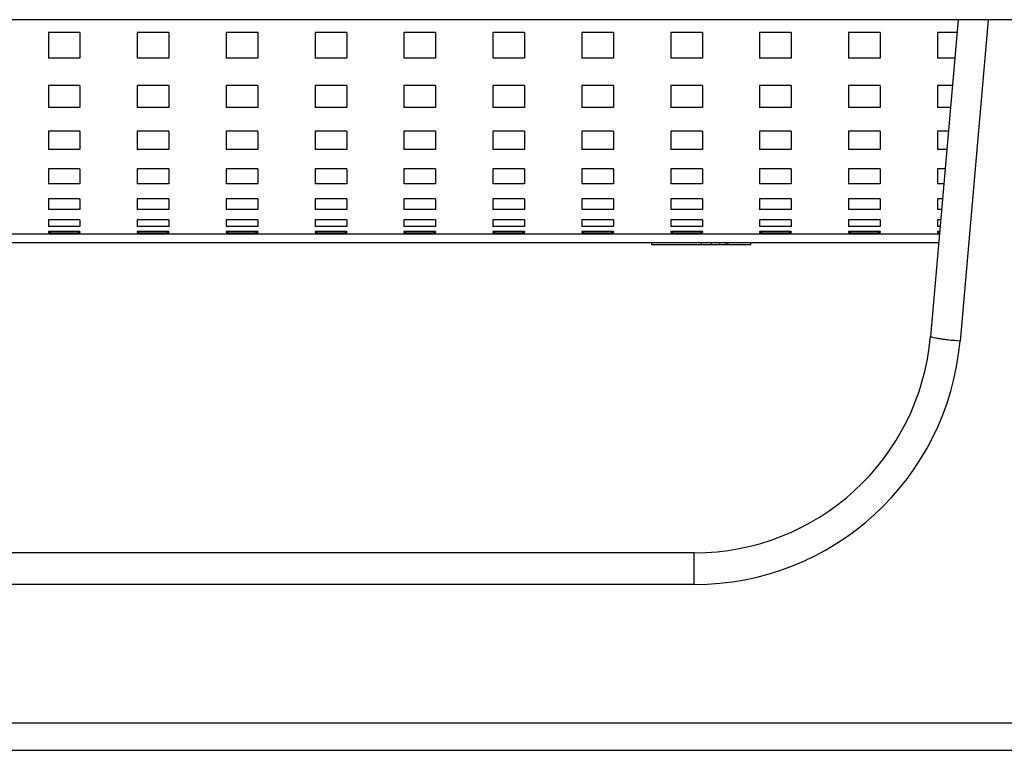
# Model space of a CAD drawing. Header units: millimetres. Extents: x -6054 to 364, y -1866 to 3094.
# Tile 231 of 256: x -4514 to -4464, y 1458 to 1495. Entities that reach past the tile are written whole.
import ezdxf

# ---------------------------------------------------------------- set-up
doc = ezdxf.new("R2010")
doc.units = ezdxf.units.MM
doc.header["$LTSCALE"] = 65.395
doc.layers.get('0').update_dxf_attribs({"linetype": 'CONTINUOUS'})

msp = doc.modelspace()

# ---------------------------------------------------------------- linework, layer by layer
at = {"linetype": 'Continuous'}
for p, q in [((-4436.824, 1495.454), (-4587.022, 1495.454)), ((-4466.673, 1495.454), (-4468.077, 1479.408)), ((-4465.158, 1495.454), (-4466.583, 1479.172)), ((-4512.723, 1494.806), (-4512.723, 1493.513)), ((-4512.723, 1494.806), (-4512.723, 1493.513)), ((-4511.123, 1494.806), (-4512.723, 1494.806)), ((-4511.123, 1494.806), (-4512.723, 1494.806)), ((-4511.123, 1494.806), (-4511.123, 1493.513)), ((-4511.123, 1494.806), (-4511.123, 1493.513)), ((-4508.223, 1494.806), (-4508.223, 1493.513)), ((-4508.223, 1494.806), (-4508.223, 1493.513)), ((-4506.623, 1494.806), (-4508.223, 1494.806)), ((-4506.623, 1494.806), (-4508.223, 1494.806)), ((-4506.623, 1494.806), (-4506.623, 1493.513)), ((-4506.623, 1494.806), (-4506.623, 1493.513)), ((-4503.723, 1494.806), (-4503.723, 1493.513)), ((-4503.723, 1494.806), (-4503.723, 1493.513)), ((-4502.123, 1494.806), (-4503.723, 1494.806)), ((-4502.123, 1494.806), (-4503.723, 1494.806)), ((-4502.123, 1494.806), (-4502.123, 1493.513)), ((-4502.123, 1494.806), (-4502.123, 1493.513)), ((-4499.223, 1494.806), (-4499.223, 1493.513)), ((-4499.223, 1494.806), (-4499.223, 1493.513)), ((-4497.623, 1494.806), (-4499.223, 1494.806)), ((-4497.623, 1494.806), (-4499.223, 1494.806)), ((-4497.623, 1494.806), (-4497.623, 1493.513)), ((-4497.623, 1494.806), (-4497.623, 1493.513)), ((-4494.723, 1494.806), (-4494.723, 1493.513)), ((-4494.723, 1494.806), (-4494.723, 1493.513)), ((-4493.123, 1494.806), (-4494.723, 1494.806)), ((-4493.123, 1494.806), (-4494.723, 1494.806)), ((-4493.123, 1494.806), (-4493.123, 1493.513)), ((-4493.123, 1494.806), (-4493.123, 1493.513)), ((-4490.223, 1494.806), (-4490.223, 1493.513)), ((-4490.223, 1494.806), (-4490.223, 1493.513)), ((-4488.623, 1494.806), (-4490.223, 1494.806)), ((-4488.623, 1494.806), (-4490.223, 1494.806)), ((-4488.623, 1494.806), (-4488.623, 1493.513)), ((-4488.623, 1494.806), (-4488.623, 1493.513)), ((-4485.723, 1494.806), (-4485.723, 1493.513)), ((-4485.723, 1494.806), (-4485.723, 1493.513)), ((-4484.123, 1494.806), (-4485.723, 1494.806)), ((-4484.123, 1494.806), (-4485.723, 1494.806)), ((-4484.123, 1494.806), (-4484.123, 1493.513)), ((-4484.123, 1494.806), (-4484.123, 1493.513)), ((-4481.223, 1494.806), (-4481.223, 1493.513)), ((-4481.223, 1494.806), (-4481.223, 1493.513)), ((-4479.623, 1494.806), (-4481.223, 1494.806)), ((-4479.623, 1494.806), (-4481.223, 1494.806)), ((-4479.623, 1494.806), (-4479.623, 1493.513)), ((-4479.623, 1494.806), (-4479.623, 1493.513)), ((-4476.723, 1494.806), (-4476.723, 1493.513)), ((-4476.723, 1494.806), (-4476.723, 1493.513)), ((-4475.123, 1494.806), (-4476.723, 1494.806)), ((-4475.123, 1494.806), (-4476.723, 1494.806)), ((-4475.123, 1494.806), (-4475.123, 1493.513)), ((-4475.123, 1494.806), (-4475.123, 1493.513)), ((-4472.223, 1494.806), (-4472.223, 1493.513)), ((-4472.223, 1494.806), (-4472.223, 1493.513)), ((-4470.623, 1494.806), (-4472.223, 1494.806)), ((-4470.623, 1494.806), (-4472.223, 1494.806)), ((-4470.623, 1494.806), (-4470.623, 1493.513)), ((-4470.623, 1494.806), (-4470.623, 1493.513)), ((-4467.723, 1494.806), (-4467.723, 1493.513)), ((-4467.723, 1494.806), (-4467.723, 1493.513)), ((-4466.73, 1494.806), (-4467.723, 1494.806)), ((-4466.73, 1494.806), (-4467.723, 1494.806)), ((-4511.123, 1493.513), (-4512.723, 1493.513)), ((-4511.123, 1493.513), (-4512.723, 1493.513)), ((-4506.623, 1493.513), (-4508.223, 1493.513)), ((-4506.623, 1493.513), (-4508.223, 1493.513)), ((-4502.123, 1493.513), (-4503.723, 1493.513)), ((-4502.123, 1493.513), (-4503.723, 1493.513)), ((-4497.623, 1493.513), (-4499.223, 1493.513)), ((-4497.623, 1493.513), (-4499.223, 1493.513)), ((-4493.123, 1493.513), (-4494.723, 1493.513)), ((-4493.123, 1493.513), (-4494.723, 1493.513)), ((-4488.623, 1493.513), (-4490.223, 1493.513)), ((-4488.623, 1493.513), (-4490.223, 1493.513)), ((-4484.123, 1493.513), (-4485.723, 1493.513)), ((-4484.123, 1493.513), (-4485.723, 1493.513)), ((-4479.623, 1493.513), (-4481.223, 1493.513)), ((-4479.623, 1493.513), (-4481.223, 1493.513)), ((-4475.123, 1493.513), (-4476.723, 1493.513)), ((-4475.123, 1493.513), (-4476.723, 1493.513)), ((-4470.623, 1493.513), (-4472.223, 1493.513)), ((-4470.623, 1493.513), (-4472.223, 1493.513)), ((-4466.843, 1493.513), (-4467.723, 1493.513)), ((-4466.843, 1493.513), (-4467.723, 1493.513)), ((-4512.723, 1492.112), (-4512.723, 1491.001)), ((-4512.723, 1492.112), (-4512.723, 1491.001)), ((-4511.123, 1492.112), (-4512.723, 1492.112)), ((-4511.123, 1492.112), (-4512.723, 1492.112)), ((-4511.123, 1492.112), (-4511.123, 1491.001)), ((-4511.123, 1492.112), (-4511.123, 1491.001)), ((-4508.223, 1492.112), (-4508.223, 1491.001)), ((-4508.223, 1492.112), (-4508.223, 1491.001)), ((-4506.623, 1492.112), (-4508.223, 1492.112)), ((-4506.623, 1492.112), (-4508.223, 1492.112)), ((-4506.623, 1492.112), (-4506.623, 1491.001)), ((-4506.623, 1492.112), (-4506.623, 1491.001)), ((-4503.723, 1492.112), (-4503.723, 1491.001)), ((-4503.723, 1492.112), (-4503.723, 1491.001)), ((-4502.123, 1492.112), (-4503.723, 1492.112)), ((-4502.123, 1492.112), (-4503.723, 1492.112)), ((-4502.123, 1492.112), (-4502.123, 1491.001)), ((-4502.123, 1492.112), (-4502.123, 1491.001)), ((-4499.223, 1492.112), (-4499.223, 1491.001)), ((-4499.223, 1492.112), (-4499.223, 1491.001)), ((-4497.623, 1492.112), (-4499.223, 1492.112)), ((-4497.623, 1492.112), (-4499.223, 1492.112)), ((-4497.623, 1492.112), (-4497.623, 1491.001)), ((-4497.623, 1492.112), (-4497.623, 1491.001)), ((-4494.723, 1492.112), (-4494.723, 1491.001)), ((-4494.723, 1492.112), (-4494.723, 1491.001)), ((-4493.123, 1492.112), (-4494.723, 1492.112)), ((-4493.123, 1492.112), (-4494.723, 1492.112)), ((-4493.123, 1492.112), (-4493.123, 1491.001)), ((-4493.123, 1492.112), (-4493.123, 1491.001)), ((-4490.223, 1492.112), (-4490.223, 1491.001)), ((-4490.223, 1492.112), (-4490.223, 1491.001)), ((-4488.623, 1492.112), (-4490.223, 1492.112)), ((-4488.623, 1492.112), (-4490.223, 1492.112)), ((-4488.623, 1492.112), (-4488.623, 1491.001)), ((-4488.623, 1492.112), (-4488.623, 1491.001)), ((-4485.723, 1492.112), (-4485.723, 1491.001)), ((-4485.723, 1492.112), (-4485.723, 1491.001)), ((-4484.123, 1492.112), (-4485.723, 1492.112)), ((-4484.123, 1492.112), (-4485.723, 1492.112)), ((-4484.123, 1492.112), (-4484.123, 1491.001)), ((-4484.123, 1492.112), (-4484.123, 1491.001)), ((-4481.223, 1492.112), (-4481.223, 1491.001)), ((-4481.223, 1492.112), (-4481.223, 1491.001)), ((-4479.623, 1492.112), (-4481.223, 1492.112)), ((-4479.623, 1492.112), (-4481.223, 1492.112)), ((-4479.623, 1492.112), (-4479.623, 1491.001)), ((-4479.623, 1492.112), (-4479.623, 1491.001)), ((-4476.723, 1492.112), (-4476.723, 1491.001)), ((-4476.723, 1492.112), (-4476.723, 1491.001)), ((-4475.123, 1492.112), (-4476.723, 1492.112)), ((-4475.123, 1492.112), (-4476.723, 1492.112)), ((-4475.123, 1492.112), (-4475.123, 1491.001)), ((-4475.123, 1492.112), (-4475.123, 1491.001)), ((-4472.223, 1492.112), (-4472.223, 1491.001)), ((-4472.223, 1492.112), (-4472.223, 1491.001)), ((-4470.623, 1492.112), (-4472.223, 1492.112)), ((-4470.623, 1492.112), (-4472.223, 1492.112)), ((-4470.623, 1492.112), (-4470.623, 1491.001)), ((-4470.623, 1492.112), (-4470.623, 1491.001)), ((-4467.723, 1492.112), (-4467.723, 1491.001)), ((-4467.723, 1492.112), (-4467.723, 1491.001)), ((-4466.965, 1492.112), (-4467.723, 1492.112)), ((-4466.965, 1492.112), (-4467.723, 1492.112)), ((-4511.123, 1491.001), (-4512.723, 1491.001)), ((-4511.123, 1491.001), (-4512.723, 1491.001)), ((-4506.623, 1491.001), (-4508.223, 1491.001)), ((-4506.623, 1491.001), (-4508.223, 1491.001)), ((-4502.123, 1491.001), (-4503.723, 1491.001)), ((-4502.123, 1491.001), (-4503.723, 1491.001)), ((-4497.623, 1491.001), (-4499.223, 1491.001)), ((-4497.623, 1491.001), (-4499.223, 1491.001)), ((-4493.123, 1491.001), (-4494.723, 1491.001)), ((-4493.123, 1491.001), (-4494.723, 1491.001)), ((-4488.623, 1491.001), (-4490.223, 1491.001)), ((-4488.623, 1491.001), (-4490.223, 1491.001)), ((-4484.123, 1491.001), (-4485.723, 1491.001)), ((-4484.123, 1491.001), (-4485.723, 1491.001)), ((-4479.623, 1491.001), (-4481.223, 1491.001)), ((-4479.623, 1491.001), (-4481.223, 1491.001)), ((-4475.123, 1491.001), (-4476.723, 1491.001)), ((-4475.123, 1491.001), (-4476.723, 1491.001)), ((-4470.623, 1491.001), (-4472.223, 1491.001)), ((-4470.623, 1491.001), (-4472.223, 1491.001)), ((-4467.063, 1491.001), (-4467.723, 1491.001)), ((-4467.063, 1491.001), (-4467.723, 1491.001)), ((-4512.723, 1489.808), (-4512.723, 1488.875)), ((-4512.723, 1489.808), (-4512.723, 1488.875)), ((-4511.123, 1489.808), (-4512.723, 1489.808)), ((-4511.123, 1489.808), (-4512.723, 1489.808)), ((-4511.123, 1489.808), (-4511.123, 1488.875)), ((-4511.123, 1489.808), (-4511.123, 1488.875)), ((-4508.223, 1489.808), (-4508.223, 1488.875)), ((-4508.223, 1489.808), (-4508.223, 1488.875)), ((-4506.623, 1489.808), (-4508.223, 1489.808)), ((-4506.623, 1489.808), (-4508.223, 1489.808)), ((-4506.623, 1489.808), (-4506.623, 1488.875)), ((-4506.623, 1489.808), (-4506.623, 1488.875)), ((-4503.723, 1489.808), (-4503.723, 1488.875)), ((-4503.723, 1489.808), (-4503.723, 1488.875)), ((-4502.123, 1489.808), (-4503.723, 1489.808)), ((-4502.123, 1489.808), (-4503.723, 1489.808)), ((-4502.123, 1489.808), (-4502.123, 1488.875)), ((-4502.123, 1489.808), (-4502.123, 1488.875)), ((-4499.223, 1489.808), (-4499.223, 1488.875)), ((-4499.223, 1489.808), (-4499.223, 1488.875)), ((-4497.623, 1489.808), (-4499.223, 1489.808)), ((-4497.623, 1489.808), (-4499.223, 1489.808)), ((-4497.623, 1489.808), (-4497.623, 1488.875)), ((-4497.623, 1489.808), (-4497.623, 1488.875)), ((-4494.723, 1489.808), (-4494.723, 1488.875)), ((-4494.723, 1489.808), (-4494.723, 1488.875)), ((-4493.123, 1489.808), (-4494.723, 1489.808)), ((-4493.123, 1489.808), (-4494.723, 1489.808)), ((-4493.123, 1489.808), (-4493.123, 1488.875)), ((-4493.123, 1489.808), (-4493.123, 1488.875)), ((-4490.223, 1489.808), (-4490.223, 1488.875)), ((-4490.223, 1489.808), (-4490.223, 1488.875)), ((-4488.623, 1489.808), (-4490.223, 1489.808)), ((-4488.623, 1489.808), (-4490.223, 1489.808)), ((-4488.623, 1489.808), (-4488.623, 1488.875)), ((-4488.623, 1489.808), (-4488.623, 1488.875)), ((-4485.723, 1489.808), (-4485.723, 1488.875)), ((-4485.723, 1489.808), (-4485.723, 1488.875)), ((-4484.123, 1489.808), (-4485.723, 1489.808)), ((-4484.123, 1489.808), (-4485.723, 1489.808)), ((-4484.123, 1489.808), (-4484.123, 1488.875)), ((-4484.123, 1489.808), (-4484.123, 1488.875)), ((-4481.223, 1489.808), (-4481.223, 1488.875)), ((-4481.223, 1489.808), (-4481.223, 1488.875)), ((-4479.623, 1489.808), (-4481.223, 1489.808)), ((-4479.623, 1489.808), (-4481.223, 1489.808)), ((-4479.623, 1489.808), (-4479.623, 1488.875)), ((-4479.623, 1489.808), (-4479.623, 1488.875)), ((-4476.723, 1489.808), (-4476.723, 1488.875)), ((-4476.723, 1489.808), (-4476.723, 1488.875)), ((-4475.123, 1489.808), (-4476.723, 1489.808)), ((-4475.123, 1489.808), (-4476.723, 1489.808)), ((-4475.123, 1489.808), (-4475.123, 1488.875)), ((-4475.123, 1489.808), (-4475.123, 1488.875)), ((-4472.223, 1489.808), (-4472.223, 1488.875)), ((-4472.223, 1489.808), (-4472.223, 1488.875)), ((-4470.623, 1489.808), (-4472.223, 1489.808)), ((-4470.623, 1489.808), (-4472.223, 1489.808)), ((-4470.623, 1489.808), (-4470.623, 1488.875)), ((-4470.623, 1489.808), (-4470.623, 1488.875)), ((-4467.723, 1489.808), (-4467.723, 1488.875)), ((-4467.723, 1489.808), (-4467.723, 1488.875)), ((-4467.167, 1489.808), (-4467.723, 1489.808)), ((-4467.167, 1489.808), (-4467.723, 1489.808)), ((-4511.123, 1488.875), (-4512.723, 1488.875)), ((-4511.123, 1488.875), (-4512.723, 1488.875)), ((-4506.623, 1488.875), (-4508.223, 1488.875)), ((-4506.623, 1488.875), (-4508.223, 1488.875)), ((-4502.123, 1488.875), (-4503.723, 1488.875)), ((-4502.123, 1488.875), (-4503.723, 1488.875)), ((-4497.623, 1488.875), (-4499.223, 1488.875)), ((-4497.623, 1488.875), (-4499.223, 1488.875)), ((-4493.123, 1488.875), (-4494.723, 1488.875)), ((-4493.123, 1488.875), (-4494.723, 1488.875)), ((-4488.623, 1488.875), (-4490.223, 1488.875)), ((-4488.623, 1488.875), (-4490.223, 1488.875)), ((-4484.123, 1488.875), (-4485.723, 1488.875)), ((-4484.123, 1488.875), (-4485.723, 1488.875)), ((-4479.623, 1488.875), (-4481.223, 1488.875)), ((-4479.623, 1488.875), (-4481.223, 1488.875)), ((-4475.123, 1488.875), (-4476.723, 1488.875)), ((-4475.123, 1488.875), (-4476.723, 1488.875)), ((-4470.623, 1488.875), (-4472.223, 1488.875)), ((-4470.623, 1488.875), (-4472.223, 1488.875)), ((-4467.249, 1488.875), (-4467.723, 1488.875)), ((-4467.249, 1488.875), (-4467.723, 1488.875)), ((-4512.723, 1487.894), (-4512.723, 1487.148)), ((-4512.723, 1487.894), (-4512.723, 1487.148)), ((-4511.123, 1487.894), (-4512.723, 1487.894)), ((-4511.123, 1487.894), (-4512.723, 1487.894)), ((-4511.123, 1487.894), (-4511.123, 1487.148)), ((-4511.123, 1487.894), (-4511.123, 1487.148)), ((-4508.223, 1487.894), (-4508.223, 1487.148)), ((-4508.223, 1487.894), (-4508.223, 1487.148)), ((-4506.623, 1487.894), (-4508.223, 1487.894)), ((-4506.623, 1487.894), (-4508.223, 1487.894)), ((-4506.623, 1487.894), (-4506.623, 1487.148)), ((-4506.623, 1487.894), (-4506.623, 1487.148)), ((-4503.723, 1487.894), (-4503.723, 1487.148)), ((-4503.723, 1487.894), (-4503.723, 1487.148)), ((-4502.123, 1487.894), (-4503.723, 1487.894)), ((-4502.123, 1487.894), (-4503.723, 1487.894)), ((-4502.123, 1487.894), (-4502.123, 1487.148)), ((-4502.123, 1487.894), (-4502.123, 1487.148)), ((-4499.223, 1487.894), (-4499.223, 1487.148)), ((-4499.223, 1487.894), (-4499.223, 1487.148)), ((-4497.623, 1487.894), (-4499.223, 1487.894)), ((-4497.623, 1487.894), (-4499.223, 1487.894)), ((-4497.623, 1487.894), (-4497.623, 1487.148)), ((-4497.623, 1487.894), (-4497.623, 1487.148)), ((-4494.723, 1487.894), (-4494.723, 1487.148)), ((-4494.723, 1487.894), (-4494.723, 1487.148)), ((-4493.123, 1487.894), (-4494.723, 1487.894)), ((-4493.123, 1487.894), (-4494.723, 1487.894)), ((-4493.123, 1487.894), (-4493.123, 1487.148)), ((-4493.123, 1487.894), (-4493.123, 1487.148)), ((-4490.223, 1487.894), (-4490.223, 1487.148)), ((-4490.223, 1487.894), (-4490.223, 1487.148)), ((-4488.623, 1487.894), (-4490.223, 1487.894)), ((-4488.623, 1487.894), (-4490.223, 1487.894)), ((-4488.623, 1487.894), (-4488.623, 1487.148)), ((-4488.623, 1487.894), (-4488.623, 1487.148)), ((-4485.723, 1487.894), (-4485.723, 1487.148)), ((-4485.723, 1487.894), (-4485.723, 1487.148)), ((-4484.123, 1487.894), (-4485.723, 1487.894)), ((-4484.123, 1487.894), (-4485.723, 1487.894)), ((-4484.123, 1487.894), (-4484.123, 1487.148)), ((-4484.123, 1487.894), (-4484.123, 1487.148)), ((-4481.223, 1487.894), (-4481.223, 1487.148)), ((-4481.223, 1487.894), (-4481.223, 1487.148)), ((-4479.623, 1487.894), (-4481.223, 1487.894)), ((-4479.623, 1487.894), (-4481.223, 1487.894)), ((-4479.623, 1487.894), (-4479.623, 1487.148)), ((-4479.623, 1487.894), (-4479.623, 1487.148)), ((-4476.723, 1487.894), (-4476.723, 1487.148)), ((-4476.723, 1487.894), (-4476.723, 1487.148)), ((-4475.123, 1487.894), (-4476.723, 1487.894)), ((-4475.123, 1487.894), (-4476.723, 1487.894)), ((-4475.123, 1487.894), (-4475.123, 1487.148)), ((-4475.123, 1487.894), (-4475.123, 1487.148)), ((-4472.223, 1487.894), (-4472.223, 1487.148)), ((-4472.223, 1487.894), (-4472.223, 1487.148)), ((-4470.623, 1487.894), (-4472.223, 1487.894)), ((-4470.623, 1487.894), (-4472.223, 1487.894)), ((-4470.623, 1487.894), (-4470.623, 1487.148)), ((-4470.623, 1487.894), (-4470.623, 1487.148)), ((-4467.723, 1487.894), (-4467.723, 1487.148)), ((-4467.723, 1487.894), (-4467.723, 1487.148)), ((-4467.334, 1487.894), (-4467.723, 1487.894)), ((-4467.334, 1487.894), (-4467.723, 1487.894)), ((-4511.123, 1487.148), (-4512.723, 1487.148)), ((-4511.123, 1487.148), (-4512.723, 1487.148)), ((-4506.623, 1487.148), (-4508.223, 1487.148)), ((-4506.623, 1487.148), (-4508.223, 1487.148)), ((-4502.123, 1487.148), (-4503.723, 1487.148)), ((-4502.123, 1487.148), (-4503.723, 1487.148)), ((-4497.623, 1487.148), (-4499.223, 1487.148)), ((-4497.623, 1487.148), (-4499.223, 1487.148)), ((-4493.123, 1487.148), (-4494.723, 1487.148)), ((-4493.123, 1487.148), (-4494.723, 1487.148)), ((-4488.623, 1487.148), (-4490.223, 1487.148)), ((-4488.623, 1487.148), (-4490.223, 1487.148)), ((-4484.123, 1487.148), (-4485.723, 1487.148)), ((-4484.123, 1487.148), (-4485.723, 1487.148)), ((-4479.623, 1487.148), (-4481.223, 1487.148)), ((-4479.623, 1487.148), (-4481.223, 1487.148)), ((-4475.123, 1487.148), (-4476.723, 1487.148)), ((-4475.123, 1487.148), (-4476.723, 1487.148)), ((-4470.623, 1487.148), (-4472.223, 1487.148)), ((-4470.623, 1487.148), (-4472.223, 1487.148)), ((-4467.4, 1487.148), (-4467.723, 1487.148)), ((-4467.4, 1487.148), (-4467.723, 1487.148)), ((-4512.723, 1486.389), (-4512.723, 1485.837)), ((-4512.723, 1486.389), (-4512.723, 1485.837)), ((-4511.123, 1486.389), (-4512.723, 1486.389)), ((-4511.123, 1486.389), (-4512.723, 1486.389)), ((-4511.123, 1486.389), (-4511.123, 1485.837)), ((-4511.123, 1486.389), (-4511.123, 1485.837)), ((-4508.223, 1486.389), (-4508.223, 1485.837)), ((-4508.223, 1486.389), (-4508.223, 1485.837)), ((-4506.623, 1486.389), (-4508.223, 1486.389)), ((-4506.623, 1486.389), (-4508.223, 1486.389)), ((-4506.623, 1486.389), (-4506.623, 1485.837)), ((-4506.623, 1486.389), (-4506.623, 1485.837)), ((-4503.723, 1486.389), (-4503.723, 1485.837)), ((-4503.723, 1486.389), (-4503.723, 1485.837)), ((-4502.123, 1486.389), (-4503.723, 1486.389)), ((-4502.123, 1486.389), (-4503.723, 1486.389)), ((-4502.123, 1486.389), (-4502.123, 1485.837)), ((-4502.123, 1486.389), (-4502.123, 1485.837)), ((-4499.223, 1486.389), (-4499.223, 1485.837)), ((-4499.223, 1486.389), (-4499.223, 1485.837)), ((-4497.623, 1486.389), (-4499.223, 1486.389)), ((-4497.623, 1486.389), (-4499.223, 1486.389)), ((-4497.623, 1486.389), (-4497.623, 1485.837)), ((-4497.623, 1486.389), (-4497.623, 1485.837)), ((-4494.723, 1486.389), (-4494.723, 1485.837)), ((-4494.723, 1486.389), (-4494.723, 1485.837)), ((-4493.123, 1486.389), (-4494.723, 1486.389)), ((-4493.123, 1486.389), (-4494.723, 1486.389)), ((-4493.123, 1486.389), (-4493.123, 1485.837)), ((-4493.123, 1486.389), (-4493.123, 1485.837)), ((-4490.223, 1486.389), (-4490.223, 1485.837)), ((-4490.223, 1486.389), (-4490.223, 1485.837)), ((-4488.623, 1486.389), (-4490.223, 1486.389)), ((-4488.623, 1486.389), (-4490.223, 1486.389)), ((-4488.623, 1486.389), (-4488.623, 1485.837)), ((-4488.623, 1486.389), (-4488.623, 1485.837)), ((-4485.723, 1486.389), (-4485.723, 1485.837)), ((-4485.723, 1486.389), (-4485.723, 1485.837)), ((-4484.123, 1486.389), (-4485.723, 1486.389)), ((-4484.123, 1486.389), (-4485.723, 1486.389)), ((-4484.123, 1486.389), (-4484.123, 1485.837)), ((-4484.123, 1486.389), (-4484.123, 1485.837)), ((-4481.223, 1486.389), (-4481.223, 1485.837)), ((-4481.223, 1486.389), (-4481.223, 1485.837)), ((-4479.623, 1486.389), (-4481.223, 1486.389)), ((-4479.623, 1486.389), (-4481.223, 1486.389)), ((-4479.623, 1486.389), (-4479.623, 1485.837)), ((-4479.623, 1486.389), (-4479.623, 1485.837)), ((-4476.723, 1486.389), (-4476.723, 1485.837)), ((-4476.723, 1486.389), (-4476.723, 1485.837)), ((-4475.123, 1486.389), (-4476.723, 1486.389)), ((-4475.123, 1486.389), (-4476.723, 1486.389)), ((-4475.123, 1486.389), (-4475.123, 1485.837)), ((-4475.123, 1486.389), (-4475.123, 1485.837)), ((-4472.223, 1486.389), (-4472.223, 1485.837)), ((-4472.223, 1486.389), (-4472.223, 1485.837)), ((-4470.623, 1486.389), (-4472.223, 1486.389)), ((-4470.623, 1486.389), (-4472.223, 1486.389)), ((-4470.623, 1486.389), (-4470.623, 1485.837)), ((-4470.623, 1486.389), (-4470.623, 1485.837)), ((-4467.723, 1486.389), (-4467.723, 1485.837)), ((-4467.723, 1486.389), (-4467.723, 1485.837)), ((-4467.466, 1486.389), (-4467.723, 1486.389)), ((-4467.466, 1486.389), (-4467.723, 1486.389)), ((-4511.123, 1485.837), (-4512.723, 1485.837)), ((-4511.123, 1485.837), (-4512.723, 1485.837)), ((-4506.623, 1485.837), (-4508.223, 1485.837)), ((-4506.623, 1485.837), (-4508.223, 1485.837)), ((-4502.123, 1485.837), (-4503.723, 1485.837)), ((-4502.123, 1485.837), (-4503.723, 1485.837)), ((-4497.623, 1485.837), (-4499.223, 1485.837)), ((-4497.623, 1485.837), (-4499.223, 1485.837)), ((-4493.123, 1485.837), (-4494.723, 1485.837)), ((-4493.123, 1485.837), (-4494.723, 1485.837)), ((-4488.623, 1485.837), (-4490.223, 1485.837)), ((-4488.623, 1485.837), (-4490.223, 1485.837)), ((-4484.123, 1485.837), (-4485.723, 1485.837)), ((-4484.123, 1485.837), (-4485.723, 1485.837)), ((-4479.623, 1485.837), (-4481.223, 1485.837)), ((-4479.623, 1485.837), (-4481.223, 1485.837)), ((-4475.123, 1485.837), (-4476.723, 1485.837)), ((-4475.123, 1485.837), (-4476.723, 1485.837)), ((-4470.623, 1485.837), (-4472.223, 1485.837)), ((-4470.623, 1485.837), (-4472.223, 1485.837)), ((-4467.515, 1485.837), (-4467.723, 1485.837)), ((-4467.515, 1485.837), (-4467.723, 1485.837)), ((-4512.723, 1485.315), (-4512.723, 1484.98)), ((-4512.723, 1485.315), (-4512.723, 1484.98)), ((-4511.123, 1485.315), (-4512.723, 1485.315)), ((-4511.123, 1485.315), (-4512.723, 1485.315)), ((-4511.123, 1485.315), (-4511.123, 1484.98)), ((-4511.123, 1485.315), (-4511.123, 1484.98)), ((-4508.223, 1485.315), (-4508.223, 1484.98)), ((-4508.223, 1485.315), (-4508.223, 1484.98)), ((-4506.623, 1485.315), (-4508.223, 1485.315)), ((-4506.623, 1485.315), (-4508.223, 1485.315)), ((-4506.623, 1485.315), (-4506.623, 1484.98)), ((-4506.623, 1485.315), (-4506.623, 1484.98)), ((-4503.723, 1485.315), (-4503.723, 1484.98)), ((-4503.723, 1485.315), (-4503.723, 1484.98)), ((-4502.123, 1485.315), (-4503.723, 1485.315)), ((-4502.123, 1485.315), (-4503.723, 1485.315)), ((-4502.123, 1485.315), (-4502.123, 1484.98)), ((-4502.123, 1485.315), (-4502.123, 1484.98)), ((-4499.223, 1485.315), (-4499.223, 1484.98)), ((-4499.223, 1485.315), (-4499.223, 1484.98)), ((-4497.623, 1485.315), (-4499.223, 1485.315)), ((-4497.623, 1485.315), (-4499.223, 1485.315)), ((-4497.623, 1485.315), (-4497.623, 1484.98)), ((-4497.623, 1485.315), (-4497.623, 1484.98)), ((-4494.723, 1485.315), (-4494.723, 1484.98)), ((-4494.723, 1485.315), (-4494.723, 1484.98)), ((-4493.123, 1485.315), (-4494.723, 1485.315)), ((-4493.123, 1485.315), (-4494.723, 1485.315)), ((-4493.123, 1485.315), (-4493.123, 1484.98)), ((-4493.123, 1485.315), (-4493.123, 1484.98)), ((-4490.223, 1485.315), (-4490.223, 1484.98)), ((-4490.223, 1485.315), (-4490.223, 1484.98)), ((-4488.623, 1485.315), (-4490.223, 1485.315)), ((-4488.623, 1485.315), (-4490.223, 1485.315)), ((-4488.623, 1485.315), (-4488.623, 1484.98)), ((-4488.623, 1485.315), (-4488.623, 1484.98)), ((-4485.723, 1485.315), (-4485.723, 1484.98)), ((-4485.723, 1485.315), (-4485.723, 1484.98)), ((-4484.123, 1485.315), (-4485.723, 1485.315)), ((-4484.123, 1485.315), (-4485.723, 1485.315)), ((-4484.123, 1485.315), (-4484.123, 1484.98)), ((-4484.123, 1485.315), (-4484.123, 1484.98)), ((-4481.223, 1485.315), (-4481.223, 1484.98)), ((-4481.223, 1485.315), (-4481.223, 1484.98)), ((-4479.623, 1485.315), (-4481.223, 1485.315)), ((-4479.623, 1485.315), (-4481.223, 1485.315)), ((-4479.623, 1485.315), (-4479.623, 1484.98)), ((-4479.623, 1485.315), (-4479.623, 1484.98)), ((-4476.723, 1485.315), (-4476.723, 1484.98)), ((-4476.723, 1485.315), (-4476.723, 1484.98)), ((-4475.123, 1485.315), (-4476.723, 1485.315)), ((-4475.123, 1485.315), (-4476.723, 1485.315)), ((-4475.123, 1485.315), (-4475.123, 1484.98)), ((-4475.123, 1485.315), (-4475.123, 1484.98)), ((-4472.223, 1485.315), (-4472.223, 1484.98)), ((-4472.223, 1485.315), (-4472.223, 1484.98)), ((-4470.623, 1485.315), (-4472.223, 1485.315)), ((-4470.623, 1485.315), (-4472.223, 1485.315)), ((-4470.623, 1485.315), (-4470.623, 1484.98)), ((-4470.623, 1485.315), (-4470.623, 1484.98)), ((-4467.723, 1485.315), (-4467.723, 1484.98)), ((-4467.723, 1485.315), (-4467.723, 1484.98)), ((-4467.56, 1485.315), (-4467.723, 1485.315)), ((-4467.56, 1485.315), (-4467.723, 1485.315)), ((-4467.623, 1484.593), (-4554.723, 1484.593)), ((-4511.123, 1484.98), (-4512.723, 1484.98)), ((-4511.123, 1484.98), (-4512.723, 1484.98)), ((-4512.723, 1484.731), (-4512.723, 1484.678)), ((-4512.723, 1484.731), (-4512.723, 1484.678)), ((-4511.123, 1484.731), (-4512.723, 1484.731)), ((-4511.123, 1484.731), (-4512.723, 1484.731)), ((-4511.123, 1484.731), (-4511.123, 1484.678)), ((-4511.123, 1484.731), (-4511.123, 1484.678)), ((-4506.623, 1484.98), (-4508.223, 1484.98)), ((-4506.623, 1484.98), (-4508.223, 1484.98)), ((-4508.223, 1484.731), (-4508.223, 1484.678)), ((-4508.223, 1484.731), (-4508.223, 1484.678)), ((-4506.623, 1484.731), (-4508.223, 1484.731)), ((-4506.623, 1484.731), (-4508.223, 1484.731)), ((-4506.623, 1484.731), (-4506.623, 1484.678)), ((-4506.623, 1484.731), (-4506.623, 1484.678)), ((-4502.123, 1484.98), (-4503.723, 1484.98)), ((-4502.123, 1484.98), (-4503.723, 1484.98)), ((-4503.723, 1484.731), (-4503.723, 1484.678)), ((-4503.723, 1484.731), (-4503.723, 1484.678)), ((-4502.123, 1484.731), (-4503.723, 1484.731)), ((-4502.123, 1484.731), (-4503.723, 1484.731)), ((-4502.123, 1484.731), (-4502.123, 1484.678)), ((-4502.123, 1484.731), (-4502.123, 1484.678)), ((-4497.623, 1484.98), (-4499.223, 1484.98)), ((-4497.623, 1484.98), (-4499.223, 1484.98)), ((-4499.223, 1484.731), (-4499.223, 1484.678)), ((-4499.223, 1484.731), (-4499.223, 1484.678)), ((-4497.623, 1484.731), (-4499.223, 1484.731)), ((-4497.623, 1484.731), (-4499.223, 1484.731)), ((-4497.623, 1484.731), (-4497.623, 1484.678)), ((-4497.623, 1484.731), (-4497.623, 1484.678)), ((-4493.123, 1484.98), (-4494.723, 1484.98)), ((-4493.123, 1484.98), (-4494.723, 1484.98)), ((-4494.723, 1484.731), (-4494.723, 1484.678)), ((-4494.723, 1484.731), (-4494.723, 1484.678)), ((-4493.123, 1484.731), (-4494.723, 1484.731)), ((-4493.123, 1484.731), (-4494.723, 1484.731)), ((-4493.123, 1484.731), (-4493.123, 1484.678)), ((-4493.123, 1484.731), (-4493.123, 1484.678)), ((-4488.623, 1484.98), (-4490.223, 1484.98)), ((-4488.623, 1484.98), (-4490.223, 1484.98)), ((-4490.223, 1484.731), (-4490.223, 1484.678)), ((-4490.223, 1484.731), (-4490.223, 1484.678)), ((-4488.623, 1484.731), (-4490.223, 1484.731)), ((-4488.623, 1484.731), (-4490.223, 1484.731)), ((-4488.623, 1484.731), (-4488.623, 1484.678)), ((-4488.623, 1484.731), (-4488.623, 1484.678)), ((-4484.123, 1484.98), (-4485.723, 1484.98)), ((-4484.123, 1484.98), (-4485.723, 1484.98)), ((-4485.723, 1484.731), (-4485.723, 1484.678)), ((-4485.723, 1484.731), (-4485.723, 1484.678)), ((-4484.123, 1484.731), (-4485.723, 1484.731)), ((-4484.123, 1484.731), (-4485.723, 1484.731)), ((-4484.123, 1484.731), (-4484.123, 1484.678)), ((-4484.123, 1484.731), (-4484.123, 1484.678)), ((-4479.623, 1484.98), (-4481.223, 1484.98)), ((-4479.623, 1484.98), (-4481.223, 1484.98)), ((-4481.223, 1484.731), (-4481.223, 1484.678)), ((-4481.223, 1484.731), (-4481.223, 1484.678)), ((-4479.623, 1484.731), (-4481.223, 1484.731)), ((-4479.623, 1484.731), (-4481.223, 1484.731)), ((-4479.623, 1484.731), (-4479.623, 1484.678)), ((-4479.623, 1484.731), (-4479.623, 1484.678)), ((-4475.123, 1484.98), (-4476.723, 1484.98)), ((-4475.123, 1484.98), (-4476.723, 1484.98)), ((-4476.723, 1484.731), (-4476.723, 1484.678)), ((-4476.723, 1484.731), (-4476.723, 1484.678)), ((-4475.123, 1484.731), (-4476.723, 1484.731)), ((-4475.123, 1484.731), (-4476.723, 1484.731)), ((-4475.123, 1484.731), (-4475.123, 1484.678)), ((-4475.123, 1484.731), (-4475.123, 1484.678)), ((-4470.623, 1484.98), (-4472.223, 1484.98)), ((-4470.623, 1484.98), (-4472.223, 1484.98)), ((-4472.223, 1484.731), (-4472.223, 1484.678)), ((-4472.223, 1484.731), (-4472.223, 1484.678)), ((-4470.623, 1484.731), (-4472.223, 1484.731)), ((-4470.623, 1484.731), (-4472.223, 1484.731)), ((-4470.623, 1484.731), (-4470.623, 1484.678)), ((-4470.623, 1484.731), (-4470.623, 1484.678)), ((-4467.589, 1484.98), (-4467.723, 1484.98)), ((-4467.589, 1484.98), (-4467.723, 1484.98)), ((-4467.723, 1484.731), (-4467.723, 1484.678)), ((-4467.723, 1484.731), (-4467.723, 1484.678)), ((-4467.611, 1484.731), (-4467.723, 1484.731)), ((-4467.611, 1484.731), (-4467.723, 1484.731)), ((-4467.662, 1484.154), (-4554.685, 1484.154)), ((-4482.173, 1484.054), (-4482.173, 1484.154)), ((-4477.173, 1484.054), (-4482.173, 1484.054)), ((-4479.673, 1484.054), (-4479.673, 1484.154)), ((-4479.152, 1484.054), (-4479.152, 1484.154)), ((-4478.736, 1484.054), (-4478.736, 1484.154)), ((-4478.423, 1484.054), (-4478.423, 1484.154)), ((-4478.319, 1484.054), (-4478.319, 1484.154)), ((-4477.173, 1484.054), (-4477.173, 1484.154)), ((-4480.031, 1468.454), (-4542.315, 1468.454)), ((-4480.031, 1466.849), (-4480.031, 1468.454)), ((-4480.031, 1466.849), (-4542.315, 1466.849)), ((-4559.942, 1459.849), (-4462.404, 1459.849)), ((-4559.942, 1458.454), (-4462.404, 1458.454))]:
    msp.add_line(p, q, dxfattribs=at)
for centre, radius, start, end in [((-4480.031, 1480.454), 12, 270, 355), ((-4480.031, 1480.349), 13.5, 270.0003, 354.9997)]:
    msp.add_arc(centre, radius, start, end, dxfattribs=at)
for points, knots in [([(-4512.723, 1484.678), (-4512.723, 1484.676), (-4512.716, 1484.675), (-4512.706, 1484.673), (-4512.686, 1484.672), (-4512.66, 1484.67), (-4512.626, 1484.668), (-4512.569, 1484.667), (-4512.482, 1484.665), (-4512.362, 1484.663), (-4512.225, 1484.662), (-4512.077, 1484.661), (-4511.923, 1484.661), (-4511.769, 1484.661), (-4511.621, 1484.662), (-4511.484, 1484.663), (-4511.365, 1484.665), (-4511.278, 1484.667), (-4511.22, 1484.668), (-4511.186, 1484.67), (-4511.16, 1484.672), (-4511.14, 1484.673), (-4511.131, 1484.675), (-4511.123, 1484.676), (-4511.123, 1484.678)], [0, 0, 0, 0, 0.002721, 0.01001, 0.021969, 0.038509, 0.059481, 0.084689, 0.146812, 0.222502, 0.308855, 0.402555, 0.5, 0.597445, 0.691145, 0.777498, 0.853188, 0.915311, 0.940519, 0.961491, 0.978031, 0.98999, 0.997279, 1, 1, 1, 1]), ([(-4512.723, 1484.678), (-4512.723, 1484.676), (-4512.716, 1484.675), (-4512.706, 1484.673), (-4512.686, 1484.672), (-4512.66, 1484.67), (-4512.626, 1484.668), (-4512.569, 1484.667), (-4512.482, 1484.665), (-4512.362, 1484.663), (-4512.225, 1484.662), (-4512.077, 1484.661), (-4511.923, 1484.661), (-4511.769, 1484.661), (-4511.621, 1484.662), (-4511.484, 1484.663), (-4511.365, 1484.665), (-4511.278, 1484.667), (-4511.22, 1484.668), (-4511.186, 1484.67), (-4511.16, 1484.672), (-4511.14, 1484.673), (-4511.131, 1484.675), (-4511.123, 1484.676), (-4511.123, 1484.678)], [0, 0, 0, 0, 0.002721, 0.01001, 0.021969, 0.038509, 0.059481, 0.084689, 0.146812, 0.222502, 0.308855, 0.402555, 0.5, 0.597445, 0.691145, 0.777498, 0.853188, 0.915311, 0.940519, 0.961491, 0.978031, 0.98999, 0.997279, 1, 1, 1, 1]), ([(-4508.223, 1484.678), (-4508.223, 1484.676), (-4508.216, 1484.675), (-4508.206, 1484.673), (-4508.186, 1484.672), (-4508.16, 1484.67), (-4508.126, 1484.668), (-4508.069, 1484.667), (-4507.982, 1484.665), (-4507.862, 1484.663), (-4507.725, 1484.662), (-4507.577, 1484.661), (-4507.423, 1484.661), (-4507.269, 1484.661), (-4507.121, 1484.662), (-4506.984, 1484.663), (-4506.865, 1484.665), (-4506.778, 1484.667), (-4506.72, 1484.668), (-4506.686, 1484.67), (-4506.66, 1484.672), (-4506.64, 1484.673), (-4506.631, 1484.675), (-4506.623, 1484.676), (-4506.623, 1484.678)], [0, 0, 0, 0, 0.002721, 0.01001, 0.021969, 0.038509, 0.059481, 0.084689, 0.146812, 0.222502, 0.308855, 0.402555, 0.5, 0.597445, 0.691145, 0.777498, 0.853188, 0.915311, 0.940519, 0.961491, 0.978031, 0.98999, 0.997279, 1, 1, 1, 1]), ([(-4508.223, 1484.678), (-4508.223, 1484.676), (-4508.216, 1484.675), (-4508.206, 1484.673), (-4508.186, 1484.672), (-4508.16, 1484.67), (-4508.126, 1484.668), (-4508.069, 1484.667), (-4507.982, 1484.665), (-4507.862, 1484.663), (-4507.725, 1484.662), (-4507.577, 1484.661), (-4507.423, 1484.661), (-4507.269, 1484.661), (-4507.121, 1484.662), (-4506.984, 1484.663), (-4506.865, 1484.665), (-4506.778, 1484.667), (-4506.72, 1484.668), (-4506.686, 1484.67), (-4506.66, 1484.672), (-4506.64, 1484.673), (-4506.631, 1484.675), (-4506.623, 1484.676), (-4506.623, 1484.678)], [0, 0, 0, 0, 0.002721, 0.01001, 0.021969, 0.038509, 0.059481, 0.084689, 0.146812, 0.222502, 0.308855, 0.402555, 0.5, 0.597445, 0.691145, 0.777498, 0.853188, 0.915311, 0.940519, 0.961491, 0.978031, 0.98999, 0.997279, 1, 1, 1, 1]), ([(-4503.723, 1484.678), (-4503.723, 1484.676), (-4503.716, 1484.675), (-4503.706, 1484.673), (-4503.686, 1484.672), (-4503.66, 1484.67), (-4503.626, 1484.668), (-4503.569, 1484.667), (-4503.482, 1484.665), (-4503.362, 1484.663), (-4503.225, 1484.662), (-4503.077, 1484.661), (-4502.923, 1484.661), (-4502.769, 1484.661), (-4502.621, 1484.662), (-4502.484, 1484.663), (-4502.365, 1484.665), (-4502.278, 1484.667), (-4502.22, 1484.668), (-4502.186, 1484.67), (-4502.16, 1484.672), (-4502.14, 1484.673), (-4502.131, 1484.675), (-4502.123, 1484.676), (-4502.123, 1484.678)], [0, 0, 0, 0, 0.002721, 0.01001, 0.021969, 0.038509, 0.059481, 0.084689, 0.146812, 0.222502, 0.308855, 0.402555, 0.5, 0.597445, 0.691145, 0.777498, 0.853188, 0.915311, 0.940519, 0.961491, 0.978031, 0.98999, 0.997279, 1, 1, 1, 1]), ([(-4503.723, 1484.678), (-4503.723, 1484.676), (-4503.716, 1484.675), (-4503.706, 1484.673), (-4503.686, 1484.672), (-4503.66, 1484.67), (-4503.626, 1484.668), (-4503.569, 1484.667), (-4503.482, 1484.665), (-4503.362, 1484.663), (-4503.225, 1484.662), (-4503.077, 1484.661), (-4502.923, 1484.661), (-4502.769, 1484.661), (-4502.621, 1484.662), (-4502.484, 1484.663), (-4502.365, 1484.665), (-4502.278, 1484.667), (-4502.22, 1484.668), (-4502.186, 1484.67), (-4502.16, 1484.672), (-4502.14, 1484.673), (-4502.131, 1484.675), (-4502.123, 1484.676), (-4502.123, 1484.678)], [0, 0, 0, 0, 0.002721, 0.01001, 0.021969, 0.038509, 0.059481, 0.084689, 0.146812, 0.222502, 0.308855, 0.402555, 0.5, 0.597445, 0.691145, 0.777498, 0.853188, 0.915311, 0.940519, 0.961491, 0.978031, 0.98999, 0.997279, 1, 1, 1, 1]), ([(-4499.223, 1484.678), (-4499.223, 1484.676), (-4499.216, 1484.675), (-4499.206, 1484.673), (-4499.186, 1484.672), (-4499.16, 1484.67), (-4499.126, 1484.668), (-4499.069, 1484.667), (-4498.982, 1484.665), (-4498.862, 1484.663), (-4498.725, 1484.662), (-4498.577, 1484.661), (-4498.423, 1484.661), (-4498.269, 1484.661), (-4498.121, 1484.662), (-4497.984, 1484.663), (-4497.865, 1484.665), (-4497.778, 1484.667), (-4497.72, 1484.668), (-4497.686, 1484.67), (-4497.66, 1484.672), (-4497.64, 1484.673), (-4497.631, 1484.675), (-4497.623, 1484.676), (-4497.623, 1484.678)], [0, 0, 0, 0, 0.002721, 0.01001, 0.021969, 0.038509, 0.059481, 0.084689, 0.146812, 0.222502, 0.308855, 0.402555, 0.5, 0.597445, 0.691145, 0.777498, 0.853188, 0.915311, 0.940519, 0.961491, 0.978031, 0.98999, 0.997279, 1, 1, 1, 1]), ([(-4499.223, 1484.678), (-4499.223, 1484.676), (-4499.216, 1484.675), (-4499.206, 1484.673), (-4499.186, 1484.672), (-4499.16, 1484.67), (-4499.126, 1484.668), (-4499.069, 1484.667), (-4498.982, 1484.665), (-4498.862, 1484.663), (-4498.725, 1484.662), (-4498.577, 1484.661), (-4498.423, 1484.661), (-4498.269, 1484.661), (-4498.121, 1484.662), (-4497.984, 1484.663), (-4497.865, 1484.665), (-4497.778, 1484.667), (-4497.72, 1484.668), (-4497.686, 1484.67), (-4497.66, 1484.672), (-4497.64, 1484.673), (-4497.631, 1484.675), (-4497.623, 1484.676), (-4497.623, 1484.678)], [0, 0, 0, 0, 0.002721, 0.01001, 0.021969, 0.038509, 0.059481, 0.084689, 0.146812, 0.222502, 0.308855, 0.402555, 0.5, 0.597445, 0.691145, 0.777498, 0.853188, 0.915311, 0.940519, 0.961491, 0.978031, 0.98999, 0.997279, 1, 1, 1, 1]), ([(-4494.723, 1484.678), (-4494.723, 1484.676), (-4494.716, 1484.675), (-4494.706, 1484.673), (-4494.686, 1484.672), (-4494.66, 1484.67), (-4494.626, 1484.668), (-4494.569, 1484.667), (-4494.482, 1484.665), (-4494.362, 1484.663), (-4494.225, 1484.662), (-4494.077, 1484.661), (-4493.923, 1484.661), (-4493.769, 1484.661), (-4493.621, 1484.662), (-4493.484, 1484.663), (-4493.365, 1484.665), (-4493.278, 1484.667), (-4493.22, 1484.668), (-4493.186, 1484.67), (-4493.16, 1484.672), (-4493.14, 1484.673), (-4493.131, 1484.675), (-4493.123, 1484.676), (-4493.123, 1484.678)], [0, 0, 0, 0, 0.002721, 0.01001, 0.021969, 0.038509, 0.059481, 0.084689, 0.146812, 0.222502, 0.308855, 0.402555, 0.5, 0.597445, 0.691145, 0.777498, 0.853188, 0.915311, 0.940519, 0.961491, 0.978031, 0.98999, 0.997279, 1, 1, 1, 1]), ([(-4494.723, 1484.678), (-4494.723, 1484.676), (-4494.716, 1484.675), (-4494.706, 1484.673), (-4494.686, 1484.672), (-4494.66, 1484.67), (-4494.626, 1484.668), (-4494.569, 1484.667), (-4494.482, 1484.665), (-4494.362, 1484.663), (-4494.225, 1484.662), (-4494.077, 1484.661), (-4493.923, 1484.661), (-4493.769, 1484.661), (-4493.621, 1484.662), (-4493.484, 1484.663), (-4493.365, 1484.665), (-4493.278, 1484.667), (-4493.22, 1484.668), (-4493.186, 1484.67), (-4493.16, 1484.672), (-4493.14, 1484.673), (-4493.131, 1484.675), (-4493.123, 1484.676), (-4493.123, 1484.678)], [0, 0, 0, 0, 0.002721, 0.01001, 0.021969, 0.038509, 0.059481, 0.084689, 0.146812, 0.222502, 0.308855, 0.402555, 0.5, 0.597445, 0.691145, 0.777498, 0.853188, 0.915311, 0.940519, 0.961491, 0.978031, 0.98999, 0.997279, 1, 1, 1, 1]), ([(-4490.223, 1484.678), (-4490.223, 1484.676), (-4490.216, 1484.675), (-4490.206, 1484.673), (-4490.186, 1484.672), (-4490.16, 1484.67), (-4490.126, 1484.668), (-4490.069, 1484.667), (-4489.982, 1484.665), (-4489.862, 1484.663), (-4489.725, 1484.662), (-4489.577, 1484.661), (-4489.423, 1484.661), (-4489.269, 1484.661), (-4489.121, 1484.662), (-4488.984, 1484.663), (-4488.865, 1484.665), (-4488.778, 1484.667), (-4488.72, 1484.668), (-4488.686, 1484.67), (-4488.66, 1484.672), (-4488.64, 1484.673), (-4488.631, 1484.675), (-4488.623, 1484.676), (-4488.623, 1484.678)], [0, 0, 0, 0, 0.002721, 0.01001, 0.021969, 0.038509, 0.059481, 0.084689, 0.146812, 0.222502, 0.308855, 0.402555, 0.5, 0.597445, 0.691145, 0.777498, 0.853188, 0.915311, 0.940519, 0.961491, 0.978031, 0.98999, 0.997279, 1, 1, 1, 1]), ([(-4490.223, 1484.678), (-4490.223, 1484.676), (-4490.216, 1484.675), (-4490.206, 1484.673), (-4490.186, 1484.672), (-4490.16, 1484.67), (-4490.126, 1484.668), (-4490.069, 1484.667), (-4489.982, 1484.665), (-4489.862, 1484.663), (-4489.725, 1484.662), (-4489.577, 1484.661), (-4489.423, 1484.661), (-4489.269, 1484.661), (-4489.121, 1484.662), (-4488.984, 1484.663), (-4488.865, 1484.665), (-4488.778, 1484.667), (-4488.72, 1484.668), (-4488.686, 1484.67), (-4488.66, 1484.672), (-4488.64, 1484.673), (-4488.631, 1484.675), (-4488.623, 1484.676), (-4488.623, 1484.678)], [0, 0, 0, 0, 0.002721, 0.01001, 0.021969, 0.038509, 0.059481, 0.084689, 0.146812, 0.222502, 0.308855, 0.402555, 0.5, 0.597445, 0.691145, 0.777498, 0.853188, 0.915311, 0.940519, 0.961491, 0.978031, 0.98999, 0.997279, 1, 1, 1, 1]), ([(-4485.723, 1484.678), (-4485.723, 1484.676), (-4485.716, 1484.675), (-4485.706, 1484.673), (-4485.686, 1484.672), (-4485.66, 1484.67), (-4485.626, 1484.668), (-4485.569, 1484.667), (-4485.482, 1484.665), (-4485.362, 1484.663), (-4485.225, 1484.662), (-4485.077, 1484.661), (-4484.923, 1484.661), (-4484.769, 1484.661), (-4484.621, 1484.662), (-4484.484, 1484.663), (-4484.365, 1484.665), (-4484.278, 1484.667), (-4484.22, 1484.668), (-4484.186, 1484.67), (-4484.16, 1484.672), (-4484.14, 1484.673), (-4484.131, 1484.675), (-4484.123, 1484.676), (-4484.123, 1484.678)], [0, 0, 0, 0, 0.002721, 0.01001, 0.021969, 0.038509, 0.059481, 0.084689, 0.146812, 0.222502, 0.308855, 0.402555, 0.5, 0.597445, 0.691145, 0.777498, 0.853188, 0.915311, 0.940519, 0.961491, 0.978031, 0.98999, 0.997279, 1, 1, 1, 1]), ([(-4485.723, 1484.678), (-4485.723, 1484.676), (-4485.716, 1484.675), (-4485.706, 1484.673), (-4485.686, 1484.672), (-4485.66, 1484.67), (-4485.626, 1484.668), (-4485.569, 1484.667), (-4485.482, 1484.665), (-4485.362, 1484.663), (-4485.225, 1484.662), (-4485.077, 1484.661), (-4484.923, 1484.661), (-4484.769, 1484.661), (-4484.621, 1484.662), (-4484.484, 1484.663), (-4484.365, 1484.665), (-4484.278, 1484.667), (-4484.22, 1484.668), (-4484.186, 1484.67), (-4484.16, 1484.672), (-4484.14, 1484.673), (-4484.131, 1484.675), (-4484.123, 1484.676), (-4484.123, 1484.678)], [0, 0, 0, 0, 0.002721, 0.01001, 0.021969, 0.038509, 0.059481, 0.084689, 0.146812, 0.222502, 0.308855, 0.402555, 0.5, 0.597445, 0.691145, 0.777498, 0.853188, 0.915311, 0.940519, 0.961491, 0.978031, 0.98999, 0.997279, 1, 1, 1, 1]), ([(-4481.223, 1484.678), (-4481.223, 1484.676), (-4481.216, 1484.675), (-4481.206, 1484.673), (-4481.186, 1484.672), (-4481.16, 1484.67), (-4481.126, 1484.668), (-4481.069, 1484.667), (-4480.982, 1484.665), (-4480.862, 1484.663), (-4480.725, 1484.662), (-4480.577, 1484.661), (-4480.423, 1484.661), (-4480.269, 1484.661), (-4480.121, 1484.662), (-4479.984, 1484.663), (-4479.865, 1484.665), (-4479.778, 1484.667), (-4479.72, 1484.668), (-4479.686, 1484.67), (-4479.66, 1484.672), (-4479.64, 1484.673), (-4479.631, 1484.675), (-4479.623, 1484.676), (-4479.623, 1484.678)], [0, 0, 0, 0, 0.002721, 0.01001, 0.021969, 0.038509, 0.059481, 0.084689, 0.146812, 0.222502, 0.308855, 0.402555, 0.5, 0.597445, 0.691145, 0.777498, 0.853188, 0.915311, 0.940519, 0.961491, 0.978031, 0.98999, 0.997279, 1, 1, 1, 1]), ([(-4481.223, 1484.678), (-4481.223, 1484.676), (-4481.216, 1484.675), (-4481.206, 1484.673), (-4481.186, 1484.672), (-4481.16, 1484.67), (-4481.126, 1484.668), (-4481.069, 1484.667), (-4480.982, 1484.665), (-4480.862, 1484.663), (-4480.725, 1484.662), (-4480.577, 1484.661), (-4480.423, 1484.661), (-4480.269, 1484.661), (-4480.121, 1484.662), (-4479.984, 1484.663), (-4479.865, 1484.665), (-4479.778, 1484.667), (-4479.72, 1484.668), (-4479.686, 1484.67), (-4479.66, 1484.672), (-4479.64, 1484.673), (-4479.631, 1484.675), (-4479.623, 1484.676), (-4479.623, 1484.678)], [0, 0, 0, 0, 0.002721, 0.01001, 0.021969, 0.038509, 0.059481, 0.084689, 0.146812, 0.222502, 0.308855, 0.402555, 0.5, 0.597445, 0.691145, 0.777498, 0.853188, 0.915311, 0.940519, 0.961491, 0.978031, 0.98999, 0.997279, 1, 1, 1, 1]), ([(-4476.723, 1484.678), (-4476.723, 1484.676), (-4476.716, 1484.675), (-4476.706, 1484.673), (-4476.686, 1484.672), (-4476.66, 1484.67), (-4476.626, 1484.668), (-4476.569, 1484.667), (-4476.482, 1484.665), (-4476.362, 1484.663), (-4476.225, 1484.662), (-4476.077, 1484.661), (-4475.923, 1484.661), (-4475.769, 1484.661), (-4475.621, 1484.662), (-4475.484, 1484.663), (-4475.365, 1484.665), (-4475.278, 1484.667), (-4475.22, 1484.668), (-4475.186, 1484.67), (-4475.16, 1484.672), (-4475.14, 1484.673), (-4475.131, 1484.675), (-4475.123, 1484.676), (-4475.123, 1484.678)], [0, 0, 0, 0, 0.002721, 0.01001, 0.021969, 0.038509, 0.059481, 0.084689, 0.146812, 0.222502, 0.308855, 0.402555, 0.5, 0.597445, 0.691145, 0.777498, 0.853188, 0.915311, 0.940519, 0.961491, 0.978031, 0.98999, 0.997279, 1, 1, 1, 1]), ([(-4476.723, 1484.678), (-4476.723, 1484.676), (-4476.716, 1484.675), (-4476.706, 1484.673), (-4476.686, 1484.672), (-4476.66, 1484.67), (-4476.626, 1484.668), (-4476.569, 1484.667), (-4476.482, 1484.665), (-4476.362, 1484.663), (-4476.225, 1484.662), (-4476.077, 1484.661), (-4475.923, 1484.661), (-4475.769, 1484.661), (-4475.621, 1484.662), (-4475.484, 1484.663), (-4475.365, 1484.665), (-4475.278, 1484.667), (-4475.22, 1484.668), (-4475.186, 1484.67), (-4475.16, 1484.672), (-4475.14, 1484.673), (-4475.131, 1484.675), (-4475.123, 1484.676), (-4475.123, 1484.678)], [0, 0, 0, 0, 0.002721, 0.01001, 0.021969, 0.038509, 0.059481, 0.084689, 0.146812, 0.222502, 0.308855, 0.402555, 0.5, 0.597445, 0.691145, 0.777498, 0.853188, 0.915311, 0.940519, 0.961491, 0.978031, 0.98999, 0.997279, 1, 1, 1, 1]), ([(-4472.223, 1484.678), (-4472.223, 1484.676), (-4472.216, 1484.675), (-4472.206, 1484.673), (-4472.186, 1484.672), (-4472.16, 1484.67), (-4472.126, 1484.668), (-4472.069, 1484.667), (-4471.982, 1484.665), (-4471.862, 1484.663), (-4471.725, 1484.662), (-4471.577, 1484.661), (-4471.423, 1484.661), (-4471.269, 1484.661), (-4471.121, 1484.662), (-4470.984, 1484.663), (-4470.865, 1484.665), (-4470.778, 1484.667), (-4470.72, 1484.668), (-4470.686, 1484.67), (-4470.66, 1484.672), (-4470.64, 1484.673), (-4470.631, 1484.675), (-4470.623, 1484.676), (-4470.623, 1484.678)], [0, 0, 0, 0, 0.002721, 0.01001, 0.021969, 0.038509, 0.059481, 0.084689, 0.146812, 0.222502, 0.308855, 0.402555, 0.5, 0.597445, 0.691145, 0.777498, 0.853188, 0.915311, 0.940519, 0.961491, 0.978031, 0.98999, 0.997279, 1, 1, 1, 1]), ([(-4472.223, 1484.678), (-4472.223, 1484.676), (-4472.216, 1484.675), (-4472.206, 1484.673), (-4472.186, 1484.672), (-4472.16, 1484.67), (-4472.126, 1484.668), (-4472.069, 1484.667), (-4471.982, 1484.665), (-4471.862, 1484.663), (-4471.725, 1484.662), (-4471.577, 1484.661), (-4471.423, 1484.661), (-4471.269, 1484.661), (-4471.121, 1484.662), (-4470.984, 1484.663), (-4470.865, 1484.665), (-4470.778, 1484.667), (-4470.72, 1484.668), (-4470.686, 1484.67), (-4470.66, 1484.672), (-4470.64, 1484.673), (-4470.631, 1484.675), (-4470.623, 1484.676), (-4470.623, 1484.678)], [0, 0, 0, 0, 0.002721, 0.01001, 0.021969, 0.038509, 0.059481, 0.084689, 0.146812, 0.222502, 0.308855, 0.402555, 0.5, 0.597445, 0.691145, 0.777498, 0.853188, 0.915311, 0.940519, 0.961491, 0.978031, 0.98999, 0.997279, 1, 1, 1, 1]), ([(-4467.723, 1484.678), (-4467.723, 1484.677), (-4467.72, 1484.676), (-4467.712, 1484.674), (-4467.691, 1484.672), (-4467.659, 1484.67), (-4467.632, 1484.669), (-4467.617, 1484.668)], [0, 0, 0, 0, 0.020327, 0.069346, 0.259567, 0.571405, 1, 1, 1, 1]), ([(-4467.723, 1484.678), (-4467.723, 1484.677), (-4467.72, 1484.676), (-4467.712, 1484.674), (-4467.691, 1484.672), (-4467.659, 1484.67), (-4467.632, 1484.669), (-4467.617, 1484.668)], [0, 0, 0, 0, 0.020327, 0.069346, 0.259567, 0.571405, 1, 1, 1, 1]), ([(-4466.583, 1479.172), (-4466.774, 1479.189), (-4467.052, 1479.217), (-4467.405, 1479.26), (-4467.63, 1479.293), (-4467.811, 1479.323), (-4467.954, 1479.353), (-4468.026, 1479.375), (-4468.078, 1479.396), (-4468.077, 1479.408)], [0, 0, 0, 0, 0.379516, 0.551228, 0.701945, 0.825995, 0.918612, 0.976634, 1, 1, 1, 1])]:
    msp.add_open_spline(points, degree=3, knots=knots, dxfattribs=at)

doc.saveas('drawing.dxf')
